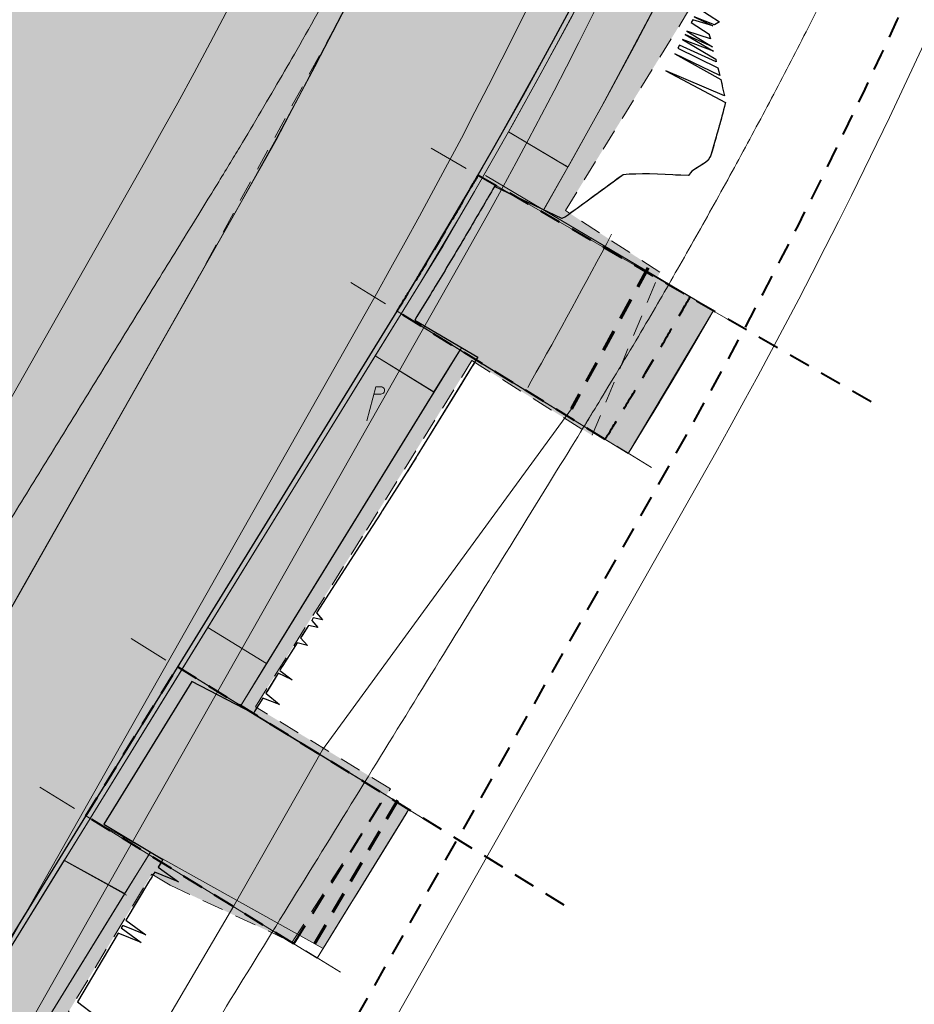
# Model space of a CAD drawing. Extents: x -11 to 1364399, y -11 to 423796.
# Tile 7 of 55: x 1364165 to 1364255, y 422804 to 422903. Entities that reach past the tile are written whole.
import ezdxf

# ---------------------------------------------------------------- set-up
doc = ezdxf.new("R2010")
doc.units = 0
doc.header["$MEASUREMENT"] = 0
doc.linetypes.add('DGN Style 2', pattern=[3.645058, 2.187035, -1.458023])
doc.linetypes.add('DGN Style 3', pattern=[5.103081, 3.645058, -1.458023])
for name, color, linetype, lineweight, plot in [('CM_Corridor_Conceptual (Construction)', 7, 'Continuous', 0, False), ('CM_Corridor_Final (Construction)', 7, 'Continuous', 30, False), ('CM_Corridor_Point_Control (Construction)', 7, 'Continuous', 0, False), ('CM_Corridor_Range_Conceptual (Construction)', 1, 'DGN Style 3', 30, False), ('CM_Corridor_Range_Final (Construction)', 1, 'DGN Style 2', 30, False), ('SC_Scratch13', 7, 'Continuous', 0, False), ('SC_Scratch5', 7, 'Continuous', 0, False)]:
    doc.layers.add(name, color=color, linetype=linetype, lineweight=lineweight, plot=plot)
for name, color, linetype, lineweight in [('DT_P_Tie', 94, 'Continuous', 0), ('PV_P_Curb', 120, 'Continuous', 13), ('PV_P_Drive', 230, 'Continuous', 13), ('PV_P_EOP', 7, 'Continuous', 30), ('PV_P_Saw_Cut_Line', 62, 'Continuous', 13), ('PV_P_Walk', 241, 'Continuous', 13), ('SC_Scratch6', 7, 'Continuous', 0), ('SC_Shading1', 253, 'Continuous', 0), ('SC_Shading2', 9, 'Continuous', 0), ('SC_Shading3', 254, 'Continuous', 0), ('UT_P_Electric_Cells', 1, 'Continuous', 13)]:
    doc.layers.add(name, color=color, linetype=linetype, lineweight=lineweight)
doc.layers.add('MD_P_Drive_MatchLine (Construction)', color=30, linetype='DGN Style 2', lineweight=70, transparency=0.5)

# ---------------------------------------------------------------- blocks, each defined once
blk = doc.blocks.new('*U33', base_point=(1364189.514, 423113.399))
at = {"layer": 'CM_Corridor_Final (Construction)', "transparency": 33554559, "flags": 128}
blk.add_lwpolyline([(1364233.43, 422904.566), (1364235.528, 422903.211), (1364235.205, 422903.004), (1364235.045, 422902.902), (1364232.982, 422903.702), (1364234.875, 422902.789), (1364232.832, 422903.414), (1364232.683, 422903.126), (1364234.481, 422901.955), (1364234.496, 422901.899), (1364234.609, 422901.484), (1364232.232, 422902.263), (1364234.83, 422900.655), (1364232.046, 422901.908), (1364234.939, 422900.241), (1364231.78, 422901.401), (1364235.152, 422899.414), (1364235.215, 422899.164), (1364231.477, 422900.826), (1364231.326, 422900.539), (1364235.367, 422898.558), (1364235.461, 422898.176), (1364235.559, 422897.773), (1364231.023, 422899.966), (1364235.66, 422897.352), (1364235.757, 422896.941), (1364235.808, 422896.721), (1364235.853, 422896.53), (1364235.886, 422896.387), (1364235.947, 422896.12), (1364236.039, 422895.709), (1364230.109, 422898.246), (1364236.136, 422895.034), (1364236.115, 422894.942), (1364236.038, 422894.614), (1364235.952, 422894.291), (1364235.857, 422893.938), (1364235.777, 422893.645), (1364235.689, 422893.323), (1364235.6, 422893), (1364235.559, 422892.851), (1364235.512, 422892.678), (1364235.422, 422892.355), (1364235.399, 422892.273), (1364235.333, 422892.033), (1364235.243, 422891.711), (1364235.152, 422891.389), (1364235.061, 422891.067), (1364234.97, 422890.746), (1364234.951, 422890.679), (1364234.879, 422890.424), (1364234.787, 422890.103), (1364234.694, 422889.781), (1364234.634, 422889.599), (1364234.559, 422889.481), (1364234.383, 422889.202), (1364234.121, 422888.966), (1364233.797, 422888.761), (1364233.473, 422888.557), (1364233.156, 422888.349), (1364232.847, 422888.137), (1364232.748, 422888.07), (1364232.605, 422887.892), (1364232.389, 422887.634), (1364231.607, 422887.663), (1364231.067, 422887.684), (1364230.825, 422887.694), (1364230.043, 422887.726), (1364229.261, 422887.758), (1364228.432, 422887.792), (1364227.737, 422887.805), (1364227.063, 422887.785), (1364226.39, 422887.765), (1364226.101, 422887.754), (1364225.77, 422887.718), (1364225.48, 422887.503), (1364225.189, 422887.287), (1364224.898, 422887.072), (1364224.608, 422886.857), (1364224.317, 422886.643), (1364224.026, 422886.428), (1364223.735, 422886.214), (1364223.443, 422886), (1364223.152, 422885.787), (1364222.992, 422885.67), (1364222.861, 422885.574), (1364222.569, 422885.361), (1364222.277, 422885.148), (1364221.985, 422884.936), (1364221.795, 422884.797), (1364221.693, 422884.724), (1364221.401, 422884.512), (1364221.108, 422884.3), (1364221.023, 422884.239), (1364220.816, 422884.089), (1364220.523, 422883.878), (1364220.23, 422883.668), (1364220.036, 422883.528), (1364219.936, 422883.457), (1364219.58, 422883.281), (1364212.752, 422886.537), (1364212.588, 422886.252), (1364212.433, 422885.985), (1364212.274, 422885.71), (1364212.114, 422885.434), (1364212.049, 422885.322), (1364211.954, 422885.158), (1364211.761, 422884.827), (1364211.634, 422884.608), (1364211.473, 422884.332), (1364211.313, 422884.057), (1364211.152, 422883.782), (1364210.967, 422883.467), (1364210.83, 422883.232), (1364210.669, 422882.958), (1364210.508, 422882.683), (1364210.424, 422882.541), (1364210.346, 422882.408), (1364210.184, 422882.134), (1364210.023, 422881.86), (1364209.861, 422881.585), (1364209.699, 422881.311), (1364209.536, 422881.037), (1364209.331, 422880.691), (1364209.211, 422880.489), (1364209.049, 422880.215), (1364208.886, 422879.942), (1364208.723, 422879.668), (1364208.56, 422879.395), (1364208.396, 422879.121), (1364208.232, 422878.847), (1364208.069, 422878.575), (1364207.905, 422878.302), (1364207.742, 422878.029), (1364207.578, 422877.756), (1364207.413, 422877.483), (1364207.249, 422877.21), (1364207.084, 422876.938), (1364206.92, 422876.665), (1364206.755, 422876.393), (1364206.57, 422876.088), (1364206.424, 422875.848), (1364206.259, 422875.576), (1364206.093, 422875.305), (1364205.927, 422875.033), (1364205.762, 422874.761), (1364205.596, 422874.489), (1364205.429, 422874.218), (1364205.263, 422873.946), (1364204.892, 422873.34), (1364204.672, 422872.982), (1364211.061, 422869.238), (1364210.906, 422868.981), (1364210.749, 422868.724), (1364210.587, 422868.472), (1364210.429, 422868.216), (1364209.331, 422866.425), (1364209.174, 422866.169), (1364204.935, 422859.261), (1364204.778, 422859.005), (1364204.462, 422858.494), (1364203.978, 422857.734), (1364203.817, 422857.481), (1364201.396, 422853.68), (1364201.234, 422853.427), (1364199.12, 422850.142), (1364194.73, 422843.32), (1364195.334, 422842.633), (1364194.405, 422842.814), (1364194.243, 422842.561), (1364194.881, 422841.855), (1364193.917, 422842.056), (1364193.267, 422841.045), (1364193.105, 422840.792), (1364193.832, 422840.036), (1364192.781, 422840.286), (1364191.324, 422838.008), (1364191.164, 422837.754), (1364191.01, 422837.497), (1364192.273, 422836.533), (1364190.856, 422837.24), (1364189.93, 422835.695), (1364189.771, 422835.44), (1364189.612, 422835.186), (1364190.981, 422834.065), (1364189.294, 422834.676), (1364188.498, 422833.403), (1364188.339, 422833.148), (1364182.114, 422836.384), (1364176.575, 422827.399), (1364173.209, 422821.937), (1364179.184, 422818.337), (1364179.024, 422818.082), (1364178.697, 422817.578), (1364180.746, 422816.073), (1364178.37, 422817.074), (1364178.206, 422816.822), (1364178.042, 422816.57), (1364177.91, 422816.367), (1364177.88, 422816.317), (1364177.725, 422816.06), (1364175.425, 422812.191), (1364177.438, 422810.706), (1364175.118, 422811.675), (1364174.965, 422811.417), (1364176.966, 422809.939), (1364174.658, 422810.901), (1364170.517, 422803.938), (1364172.398, 422802.528)], dxfattribs=at)
blk = doc.blocks.new('*U34', base_point=(1364186.618, 423117.89))
at = {"layer": 'CM_Corridor_Range_Final (Construction)', "linetype": 'DGN Style 2', "lineweight": 40, "transparency": 33554559, "flags": 128}
blk.add_lwpolyline([(1364150.329, 422716.768), (1364230.714, 422858.718, 0.105465), (1364304.205, 423092.067), (1364343.645, 423506.178)], format="xyb", dxfattribs=at)
blk = doc.blocks.new('*U38', base_point=(1364116.921, 422849.097))
at = {"layer": 'CM_Corridor_Point_Control (Construction)', "transparency": 33554636, "flags": 128}
blk.add_lwpolyline([(1364026.762, 422671.821), (1364156.423, 422900.788, 0.068069), (1364206.703, 423026.917)], format="xyb", dxfattribs=at)
blk = doc.blocks.new('*U56', base_point=(1364186.563, 422823.827))
at = {"layer": 'CM_Corridor_Conceptual (Construction)', "transparency": 33554559}
for p, q in [((1364179.49, 422838.556), (1364175.978, 422840.721)), ((1364170.226, 422823.527), (1364166.714, 422825.691)), ((1364202.9, 422824.127), (1364206.411, 422821.962)), ((1364193.636, 422809.098), (1364197.148, 422806.933))]:
    blk.add_line(p, q, dxfattribs=at)
at = {"layer": 'CM_Corridor_Conceptual (Construction)', "transparency": 33554559, "flags": 128}
blk.add_lwpolyline([(1364171.379, 422822.778), (1364174.776, 422828.289), (1364175.255, 422829.066), (1364180.023, 422836.802), (1364180.506, 422837.584), (1364180.677, 422837.863), (1364204.088, 422823.433), (1364203.916, 422823.155), (1364203.434, 422822.373), (1364198.665, 422814.636), (1364198.187, 422813.86), (1364194.789, 422808.348)], close=True, dxfattribs=at)
blk = doc.blocks.new('*U57', base_point=(1364196.044, 422823.827))
at = {"layer": 'CM_Corridor_Range_Conceptual (Construction)', "linetype": 'DGN Style 2', "lineweight": 40, "transparency": 33554559}
for p, q in [((1364171.379, 422822.778), (1364180.677, 422837.863)), ((1364180.677, 422837.863), (1364220.709, 422813.188)), ((1364192.448, 422809.791), (1364201.747, 422824.876)), ((1364192.448, 422809.791), (1364171.379, 422822.778))]:
    blk.add_line(p, q, dxfattribs=at)
blk = doc.blocks.new('*U58', base_point=(1364217.757, 422874.225))
at = {"layer": 'CM_Corridor_Conceptual (Construction)', "transparency": 33554559}
for p, q in [((1364209.899, 422888.343), (1364206.326, 422890.404)), ((1364201.73, 422874.639), (1364198.219, 422876.804)), ((1364233.722, 422874.605), (1364237.295, 422872.544)), ((1364225.14, 422860.21), (1364228.652, 422858.045))]:
    blk.add_line(p, q, dxfattribs=at)
at = {"layer": 'CM_Corridor_Conceptual (Construction)', "transparency": 33554559, "flags": 128}
blk.add_lwpolyline([(1364202.883, 422873.89), (1364203.152, 422874.326), (1364203.71, 422875.238), (1364204.268, 422876.15), (1364204.824, 422877.064), (1364205.378, 422877.979), (1364205.93, 422878.895), (1364206.226, 422879.387), (1364206.48, 422879.812), (1364206.842, 422880.417), (1364207.029, 422880.731), (1364207.576, 422881.65), (1364208.121, 422882.571), (1364208.665, 422883.492), (1364209.207, 422884.415), (1364209.747, 422885.339), (1364210.285, 422886.264), (1364210.821, 422887.19), (1364211.107, 422887.685), (1364234.93, 422873.948), (1364234.63, 422873.429), (1364234.067, 422872.457), (1364233.502, 422871.486), (1364232.936, 422870.516), (1364232.367, 422869.547), (1364231.796, 422868.579), (1364231.224, 422867.613), (1364230.65, 422866.649), (1364230.455, 422866.321), (1364230.076, 422865.688), (1364229.809, 422865.242), (1364229.499, 422864.726), (1364228.917, 422863.76), (1364228.329, 422862.79), (1364227.744, 422861.828), (1364227.169, 422860.887), (1364226.605, 422859.965), (1364226.294, 422859.46)], close=True, dxfattribs=at)
blk = doc.blocks.new('*U59', base_point=(1364227.364, 422874.294))
at = {"layer": 'CM_Corridor_Range_Conceptual (Construction)', "linetype": 'DGN Style 2', "lineweight": 40, "transparency": 33554559}
for p, q in [((1364211.107, 422887.685), (1364251.844, 422864.194)), ((1364223.953, 422860.903), (1364202.883, 422873.89))]:
    blk.add_line(p, q, dxfattribs=at)
for points, knots in [([(1364202.883, 422873.89), (1364202.973, 422874.035), (1364203.063, 422874.18), (1364203.152, 422874.326), (1364203.462, 422874.833), (1364204.52, 422876.554), (1364206.466, 422879.782), (1364207.888, 422882.171), (1364209.799, 422885.421), (1364210.81, 422887.17), (1364211.107, 422887.685)], [0, 0, 0, 0, 0.5, 0.5, 0.5, 0.6, 0.7, 0.8, 0.9, 1, 1, 1, 1]), ([(1364223.953, 422860.903), (1364224.051, 422861.062), (1364224.149, 422861.221), (1364224.246, 422861.38), (1364224.251, 422861.387), (1364224.255, 422861.394), (1364224.26, 422861.401), (1364224.565, 422861.901), (1364225.653, 422863.671), (1364227.707, 422867.078), (1364229.183, 422869.557), (1364231.183, 422872.959), (1364232.237, 422874.783), (1364232.548, 422875.321)], [0, 0, 0, 0, 0.333333, 0.333333, 0.333333, 0.666667, 0.666667, 0.666667, 0.733333, 0.8, 0.866667, 0.933333, 1, 1, 1, 1])]:
    blk.add_open_spline(points, degree=3, knots=knots, dxfattribs=at)
blk = doc.blocks.new('*U68', base_point=(1364219.728, 422915.923))
at = {"layer": 'CM_Corridor_Conceptual (Construction)', "transparency": 33554559}
for points, weights, knots in [([(1364093.954, 422753.404), (1364104.522, 422765.935), (1364115.09, 422778.466), (1364125.659, 422790.998), (1364145.17, 422822.653), (1364164.682, 422854.308), (1364184.193, 422885.963), (1364184.517, 422886.494), (1364185.584, 422888.23), (1364187.463, 422891.349), (1364188.965, 422893.875), (1364190.546, 422896.568), (1364192.088, 422899.23), (1364193.62, 422901.911), (1364195.136, 422904.599), (1364196.636, 422907.295), (1364198.12, 422910.001), (1364199.589, 422912.715), (1364201.042, 422915.437), (1364202.479, 422918.168), (1364203.901, 422920.907), (1364205.306, 422923.654), (1364206.697, 422926.411), (1364208.066, 422929.166), (1364209.44, 422931.971), (1364210.719, 422934.617), (1364212.185, 422937.699), (1364212.979, 422939.402), (1364213.24, 422939.959), (1364213.717, 422941.089), (1364215.219, 422944.621), (1364217.821, 422951.019), (1364219.924, 422956.368), (1364222.101, 422962.077), (1364224.178, 422967.724), (1364226.2, 422973.417), (1364228.155, 422979.126), (1364230.047, 422984.858), (1364231.873, 422990.611), (1364233.635, 422996.384), (1364235.331, 423002.176), (1364236.962, 423007.988), (1364238.527, 423013.817), (1364240.027, 423019.663), (1364241.461, 423025.531), (1364242.824, 423031.391), (1364244.139, 423037.358), (1364245.318, 423042.984), (1364246.703, 423050.003), (1364247.412, 423053.949), (1364247.632, 423055.139), (1364247.69, 423055.454), (1364247.747, 423055.769), (1364247.805, 423056.084), (1364253.992, 423089.899), (1364281.542, 423110.458), (1364315.719, 423106.766), (1364325.647, 423105.694), (1364335.574, 423104.621), (1364345.501, 423103.549)], [1, 1, 1, 1, 1, 1, 1, 1, 1, 1, 1, 1, 1, 1, 1, 1, 1, 1, 1, 1, 1, 1, 1, 1, 1, 1, 1, 1, 1, 1, 1, 1, 1, 1, 1, 1, 1, 1, 1, 1, 1, 1, 1, 1, 1, 1, 1, 1, 1, 1, 1, 1, 1, 1, 0.82171096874, 0.82171096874, 1, 1, 1, 1], [0, 0, 0, 0, 0.142857, 0.142857, 0.142857, 0.285714, 0.285714, 0.285714, 0.292839, 0.300059, 0.30728, 0.3145, 0.32172, 0.32894, 0.33616, 0.34338, 0.350601, 0.357821, 0.365041, 0.372261, 0.379481, 0.386702, 0.393922, 0.401142, 0.408362, 0.415582, 0.422802, 0.428571, 0.428571, 0.428571, 0.435007, 0.442187, 0.449367, 0.456547, 0.463727, 0.470907, 0.478087, 0.485268, 0.492448, 0.499628, 0.506808, 0.513988, 0.521168, 0.528348, 0.535528, 0.542708, 0.549888, 0.557068, 0.564248, 0.571429, 0.571429, 0.571429, 0.714286, 0.714286, 0.714286, 0.857143, 0.857143, 0.857143, 1, 1, 1, 1]), ([(1364127.966, 422724.72), (1364139.244, 422738.094), (1364150.522, 422751.467), (1364161.8, 422764.84), (1364181.904, 422797.456), (1364202.008, 422830.073), (1364222.112, 422862.689), (1364222.116, 422862.696), (1364222.12, 422862.702), (1364222.124, 422862.709), (1364222.436, 422863.221), (1364223.573, 422865.069), (1364225.652, 422868.52), (1364227.264, 422871.231), (1364228.983, 422874.16), (1364230.652, 422877.04), (1364232.313, 422879.947), (1364233.954, 422882.858), (1364235.58, 422885.78), (1364237.188, 422888.711), (1364238.779, 422891.651), (1364240.354, 422894.601), (1364241.911, 422897.559), (1364243.451, 422900.527), (1364244.973, 422903.502), (1364246.48, 422906.491), (1364247.962, 422909.472), (1364249.456, 422912.521), (1364250.828, 422915.36), (1364252.559, 422918.999), (1364253.473, 422920.965), (1364253.728, 422921.508), (1364253.787, 422921.636), (1364253.847, 422921.763), (1364253.907, 422921.891), (1364253.958, 422922.013), (1364254.01, 422922.136), (1364254.061, 422922.259), (1364254.516, 422923.34), (1364256.181, 422927.241), (1364259.15, 422934.54), (1364261.406, 422940.279), (1364263.772, 422946.484), (1364266.019, 422952.594), (1364268.21, 422958.762), (1364270.328, 422964.945), (1364272.377, 422971.154), (1364274.355, 422977.385), (1364276.263, 422983.639), (1364278.101, 422989.913), (1364279.867, 422996.207), (1364281.563, 423002.522), (1364283.186, 423008.853), (1364284.74, 423015.211), (1364286.216, 423021.552), (1364287.644, 423028.036), (1364288.909, 423034.072), (1364290.434, 423041.802), (1364291.183, 423045.977), (1364291.397, 423047.131), (1364291.455, 423047.446), (1364291.512, 423047.761), (1364291.57, 423048.076), (1364293.335, 423057.721), (1364301.193, 423063.585), (1364310.941, 423062.532), (1364320.868, 423061.459), (1364330.795, 423060.387), (1364340.723, 423059.315)], [1, 1, 1, 1, 1, 1, 1, 1, 1, 1, 1, 1, 1, 1, 1, 1, 1, 1, 1, 1, 1, 1, 1, 1, 1, 1, 1, 1, 1, 1, 1, 1, 1, 1, 1, 1, 1, 1, 1, 1, 1, 1, 1, 1, 1, 1, 1, 1, 1, 1, 1, 1, 1, 1, 1, 1, 1, 1, 1, 1, 1, 1, 1, 0.82171096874, 0.82171096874, 1, 1, 1, 1], [0, 0, 0, 0, 0.1, 0.1, 0.1, 0.2, 0.2, 0.2, 0.3, 0.3, 0.3, 0.305, 0.31, 0.315, 0.32, 0.325, 0.33, 0.335, 0.34, 0.345, 0.35, 0.355, 0.36, 0.365, 0.37, 0.375, 0.38, 0.385, 0.39, 0.395, 0.4, 0.4, 0.4, 0.5, 0.5, 0.5, 0.6, 0.6, 0.6, 0.605, 0.61, 0.615, 0.62, 0.625, 0.63, 0.635, 0.64, 0.645, 0.65, 0.655, 0.66, 0.665, 0.67, 0.675, 0.68, 0.685, 0.69, 0.695, 0.7, 0.7, 0.7, 0.8, 0.8, 0.8, 0.9, 0.9, 0.9, 1, 1, 1, 1])]:
    blk.add_rational_spline(points, weights, degree=3, knots=knots, dxfattribs=at)
blk = doc.blocks.new('*U69', base_point=(1364219.728, 422915.923))
at = {"layer": 'CM_Corridor_Conceptual (Construction)', "transparency": 33554559}
for points, weights, knots in [([(1364093.954, 422753.404), (1364104.522, 422765.935), (1364115.09, 422778.466), (1364125.659, 422790.998), (1364145.17, 422822.653), (1364164.682, 422854.308), (1364184.193, 422885.963), (1364184.517, 422886.494), (1364185.584, 422888.23), (1364187.463, 422891.349), (1364188.965, 422893.875), (1364190.546, 422896.568), (1364192.088, 422899.23), (1364193.62, 422901.911), (1364195.136, 422904.599), (1364196.636, 422907.295), (1364198.12, 422910.001), (1364199.589, 422912.715), (1364201.042, 422915.437), (1364202.479, 422918.168), (1364203.901, 422920.907), (1364205.306, 422923.654), (1364206.697, 422926.411), (1364208.066, 422929.166), (1364209.44, 422931.971), (1364210.719, 422934.617), (1364212.185, 422937.699), (1364212.979, 422939.402), (1364213.24, 422939.959), (1364213.717, 422941.089), (1364215.219, 422944.621), (1364217.821, 422951.019), (1364219.924, 422956.368), (1364222.101, 422962.077), (1364224.178, 422967.724), (1364226.2, 422973.417), (1364228.155, 422979.126), (1364230.047, 422984.858), (1364231.873, 422990.611), (1364233.635, 422996.384), (1364235.331, 423002.176), (1364236.962, 423007.988), (1364238.527, 423013.817), (1364240.027, 423019.663), (1364241.461, 423025.531), (1364242.824, 423031.391), (1364244.139, 423037.358), (1364245.318, 423042.984), (1364246.703, 423050.003), (1364247.412, 423053.949), (1364247.632, 423055.139), (1364247.69, 423055.454), (1364247.747, 423055.769), (1364247.805, 423056.084), (1364253.992, 423089.899), (1364281.542, 423110.458), (1364315.719, 423106.766), (1364325.647, 423105.694), (1364335.574, 423104.621), (1364345.501, 423103.549)], [1, 1, 1, 1, 1, 1, 1, 1, 1, 1, 1, 1, 1, 1, 1, 1, 1, 1, 1, 1, 1, 1, 1, 1, 1, 1, 1, 1, 1, 1, 1, 1, 1, 1, 1, 1, 1, 1, 1, 1, 1, 1, 1, 1, 1, 1, 1, 1, 1, 1, 1, 1, 1, 1, 0.82171096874, 0.82171096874, 1, 1, 1, 1], [0, 0, 0, 0, 0.142857, 0.142857, 0.142857, 0.285714, 0.285714, 0.285714, 0.292839, 0.300059, 0.30728, 0.3145, 0.32172, 0.32894, 0.33616, 0.34338, 0.350601, 0.357821, 0.365041, 0.372261, 0.379481, 0.386702, 0.393922, 0.401142, 0.408362, 0.415582, 0.422802, 0.428571, 0.428571, 0.428571, 0.435007, 0.442187, 0.449367, 0.456547, 0.463727, 0.470907, 0.478087, 0.485268, 0.492448, 0.499628, 0.506808, 0.513988, 0.521168, 0.528348, 0.535528, 0.542708, 0.549888, 0.557068, 0.564248, 0.571429, 0.571429, 0.571429, 0.714286, 0.714286, 0.714286, 0.857143, 0.857143, 0.857143, 1, 1, 1, 1]), ([(1364127.966, 422724.72), (1364139.244, 422738.094), (1364150.522, 422751.467), (1364161.8, 422764.84), (1364181.904, 422797.456), (1364202.008, 422830.073), (1364222.112, 422862.689), (1364222.116, 422862.696), (1364222.12, 422862.702), (1364222.124, 422862.709), (1364222.436, 422863.221), (1364223.573, 422865.069), (1364225.652, 422868.52), (1364227.264, 422871.231), (1364228.983, 422874.16), (1364230.652, 422877.04), (1364232.313, 422879.947), (1364233.954, 422882.858), (1364235.58, 422885.78), (1364237.188, 422888.711), (1364238.779, 422891.651), (1364240.354, 422894.601), (1364241.911, 422897.559), (1364243.451, 422900.527), (1364244.973, 422903.502), (1364246.48, 422906.491), (1364247.962, 422909.472), (1364249.456, 422912.521), (1364250.828, 422915.36), (1364252.559, 422918.999), (1364253.473, 422920.965), (1364253.728, 422921.508), (1364253.787, 422921.636), (1364253.847, 422921.763), (1364253.907, 422921.891), (1364253.958, 422922.013), (1364254.01, 422922.136), (1364254.061, 422922.259), (1364254.516, 422923.34), (1364256.181, 422927.241), (1364259.15, 422934.54), (1364261.406, 422940.279), (1364263.772, 422946.484), (1364266.019, 422952.594), (1364268.21, 422958.762), (1364270.328, 422964.945), (1364272.377, 422971.154), (1364274.355, 422977.385), (1364276.263, 422983.639), (1364278.101, 422989.913), (1364279.867, 422996.207), (1364281.563, 423002.522), (1364283.186, 423008.853), (1364284.74, 423015.211), (1364286.216, 423021.552), (1364287.644, 423028.036), (1364288.909, 423034.072), (1364290.434, 423041.802), (1364291.183, 423045.977), (1364291.397, 423047.131), (1364291.455, 423047.446), (1364291.512, 423047.761), (1364291.57, 423048.076), (1364293.335, 423057.721), (1364301.193, 423063.585), (1364310.941, 423062.532), (1364320.868, 423061.459), (1364330.795, 423060.387), (1364340.723, 423059.315)], [1, 1, 1, 1, 1, 1, 1, 1, 1, 1, 1, 1, 1, 1, 1, 1, 1, 1, 1, 1, 1, 1, 1, 1, 1, 1, 1, 1, 1, 1, 1, 1, 1, 1, 1, 1, 1, 1, 1, 1, 1, 1, 1, 1, 1, 1, 1, 1, 1, 1, 1, 1, 1, 1, 1, 1, 1, 1, 1, 1, 1, 1, 1, 0.82171096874, 0.82171096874, 1, 1, 1, 1], [0, 0, 0, 0, 0.1, 0.1, 0.1, 0.2, 0.2, 0.2, 0.3, 0.3, 0.3, 0.305, 0.31, 0.315, 0.32, 0.325, 0.33, 0.335, 0.34, 0.345, 0.35, 0.355, 0.36, 0.365, 0.37, 0.375, 0.38, 0.385, 0.39, 0.395, 0.4, 0.4, 0.4, 0.5, 0.5, 0.5, 0.6, 0.6, 0.6, 0.605, 0.61, 0.615, 0.62, 0.625, 0.63, 0.635, 0.64, 0.645, 0.65, 0.655, 0.66, 0.665, 0.67, 0.675, 0.68, 0.685, 0.69, 0.695, 0.7, 0.7, 0.7, 0.8, 0.8, 0.8, 0.9, 0.9, 0.9, 1, 1, 1, 1])]:
    blk.add_rational_spline(points, weights, degree=3, knots=knots, dxfattribs=at)
blk = doc.blocks.new('*U70', base_point=(1364104.758, 423095.036))
at = {"layer": 'CM_Corridor_Point_Control (Construction)', "transparency": 33554636, "flags": 128}
blk.add_lwpolyline([(1363899.817, 422398.946), (1364177.307, 422888.962, 0.105465), (1364243.106, 423097.886), (1364309.228, 423792.151)], format="xyb", dxfattribs=at)
blk = doc.blocks.new('*U75', base_point=(1364153.623, 423131.223))
at = {"layer": 'CM_Corridor_Conceptual (Construction)', "transparency": 33554559, "flags": 128}
blk.add_lwpolyline([(1364076.244, 422643.801), (1364209.626, 422879.339, 0.084088), (1364269.047, 423043.405, 0.181207), (1364257.33, 423108.228, 0.166393), (1364282.379, 423163.618), (1364324.744, 423608.431)], format="xyb", dxfattribs=at)
blk = doc.blocks.new('*U76', base_point=(1364153.623, 423131.223))
at = {"layer": 'CM_Corridor_Conceptual (Construction)', "transparency": 33554559, "flags": 128}
blk.add_lwpolyline([(1364076.244, 422643.801), (1364209.626, 422879.339, 0.084088), (1364269.047, 423043.405, 0.181207), (1364257.33, 423108.228, 0.166393), (1364282.379, 423163.618), (1364324.744, 423608.431)], format="xyb", dxfattribs=at)
blk = doc.blocks.new('*U77', base_point=(1364104.758, 423095.036))
at = {"layer": 'CM_Corridor_Point_Control (Construction)', "transparency": 33554636, "flags": 128}
blk.add_lwpolyline([(1363899.817, 422398.946), (1364177.307, 422888.962, 0.105465), (1364243.106, 423097.886), (1364309.228, 423792.151)], format="xyb", dxfattribs=at)
blk = doc.blocks.new('*U86', base_point=(1364191.48, 423121.876))
at = {"layer": 'CM_Corridor_Conceptual (Construction)', "transparency": 33554559, "flags": 128}
blk.add_lwpolyline([(1364104.058, 422628.05), (1364233.718, 422857.016, 0.079884), (1364298.96, 423032.562), (1364358.239, 423026.159), (1364373.453, 423166.997), (1364315.407, 423173.267), (1364356.564, 423605.4)], format="xyb", dxfattribs=at)
blk = doc.blocks.new('*U89', base_point=(1364191.48, 423121.876))
at = {"layer": 'CM_Corridor_Conceptual (Construction)', "transparency": 33554559, "flags": 128}
blk.add_lwpolyline([(1364104.058, 422628.05), (1364233.718, 422857.016, 0.079884), (1364298.96, 423032.562), (1364358.239, 423026.159), (1364373.453, 423166.997), (1364315.407, 423173.267), (1364356.564, 423605.4)], format="xyb", dxfattribs=at)
blk = doc.blocks.new('*U120', base_point=(1364192.736, 422893.923))
at = {"layer": 'CM_Corridor_Point_Control (Construction)', "transparency": 33554636, "flags": 128}
blk.add_lwpolyline([(1364120.417, 422733.707), (1364200.801, 422875.657, 0.086822), (1364264.621, 423054.903)], format="xyb", dxfattribs=at)
blk = doc.blocks.new('PPP')
at = {"layer": 'UT_P_Electric_Cells', "linetype": 'Continuous', "lineweight": 0}
h = blk.add_hatch(color=1, dxfattribs=at)
edge = h.paths.add_edge_path()
edge.add_arc((0, 0), 0.065, 0, 360)
at = {"layer": 'UT_P_Electric_Cells', "color": 1, "linetype": 'Continuous', "lineweight": 13}
for p, q in [((0.0428, 0.16), (-0.0375, -0.14)), ((0.0258, 0.0963), (0.0853, 0.0963)), ((0.0428, 0.16), (0.0853, 0.16))]:
    blk.add_line(p, q, dxfattribs=at)
at = {"layer": 'UT_P_Electric_Cells', "color": 1, "linetype": 'Continuous', "lineweight": 13, "extrusion": (0, 0, -1)}
blk.add_arc((-0.086, 0.1281), 0.0319, 88.8767, 271.1233, dxfattribs=at)

msp = doc.modelspace()

# ---------------------------------------------------------------- hatches: boundary and pattern name
at = {"layer": 'SC_Scratch13', "linetype": 'DGN Style 2'}
msp.add_hatch(color=5, dxfattribs=at).paths.add_polyline_path([(1364106.059, 422741.838), (1364109.301, 422740.001), (1364133.475, 422731.682), (1364138.264, 422731.782), (1364145.721, 422760.233), (1364164.775, 422794.905), (1364178.047, 422816.866), (1364179.917, 422815.736), (1364192.263, 422809.967), (1364202.214, 422825.511), (1364188.54, 422833.823), (1364199.776, 422851.695), (1364210.465, 422868.886), (1364222.633, 422861.319), (1364229.495, 422877.842), (1364219.937, 422884.087), (1364234.104, 422907.101), (1364239.399, 422916.521), (1364240.269, 422919.307), (1364252.355, 422915.532), (1364258.057, 422933.791), (1364248.118, 422937.601), (1364255.98, 422943.796), (1364256.971, 422951.616), (1364258.152, 422961.752), (1364271.152, 423007.041), (1364276.883, 423005.395), (1364285.78, 423025.729), (1364272.888, 423028.462), (1364280.107, 423050.713), (1364282.56, 423057.913), (1364295.613, 423071.156), (1364303.468, 423074.871), (1364308.882, 423075.381), (1364310.105, 423086.434), (1364289.639, 423088.139), (1364275.746, 423086.33), (1364265.066, 423081.661), (1364256.229, 423072.773), (1364250.786, 423063.4), (1364248.223, 423054.154), (1364247.194, 423048.24), (1364237.939, 423006.921), (1364229.81, 422979.781), (1364220.569, 422954.193), (1364205.927, 422920.547), (1364202.03, 422912.602), (1364182.45, 422876.735), (1364165.791, 422847.317), (1364148.566, 422816.901), (1364138.497, 422799.12), (1364131.637, 422787.005), (1364123.827, 422773.215), (1364116.136, 422759.634), (1364109.041, 422747.105)], flags=0)
at = {"layer": 'SC_Shading1', "transparency": 33554610}
for color, points in [(253, [(1364309.936, 423084.871), (1364310.098, 423086.368), (1364291.934, 423087.97), (1364289.148, 423088.216), (1364285.912, 423088.208), (1364284.054, 423088.099), (1364281.849, 423087.857), (1364279.444, 423087.45), (1364277.127, 423086.913), (1364274.881, 423086.25), (1364272.869, 423085.532), (1364270.672, 423084.605), (1364269.72, 423084.124), (1364268.59, 423083.578), (1364267.135, 423082.768), (1364265.541, 423081.786), (1364264.074, 423080.753), (1364262.989, 423079.984), (1364261.878, 423079.101), (1364260.565, 423077.97), (1364259.419, 423076.854), (1364257.961, 423075.403), (1364256.884, 423074.191), (1364255.79, 423072.851), (1364254.56, 423071.189), (1364253.331, 423069.327), (1364252.261, 423067.497), (1364251.362, 423065.762), (1364250.28, 423063.343), (1364249.575, 423061.484), (1364248.974, 423059.63), (1364248.287, 423056.989), (1364247.873, 423054.89), (1364246.793, 423048.945), (1364245.678, 423043.175), (1364243.427, 423032.438), (1364240.734, 423020.829), (1364236.194, 423003.475), (1364233.243, 422993.309), (1364232.134, 422989.673), (1364228.135, 422977.258), (1364225.093, 422968.452), (1364218.988, 422952.109), (1364214.116, 422940.118), (1364206.644, 422923.172), (1364199.028, 422907.364), (1364190.649, 422891.216), (1364181.251, 422874.618), (1364173.843, 422861.536), (1364165.382, 422846.596), (1364156.876, 422831.575), (1364148.53, 422816.836), (1364142.022, 422805.345), (1364135.293, 422793.462), (1364129.282, 422782.847), (1364122.881, 422771.544), (1364116.938, 422761.049), (1364111.079, 422750.702), (1364106.059, 422741.838), (1364110.96, 422739.062), (1364122.916, 422753.239), (1364143.591, 422777.754), (1364159.66, 422803.767), (1364180.59, 422837.727), (1364204.017, 422875.737), (1364211.582, 422888.526), (1364219.083, 422902.01), (1364224.75, 422912.825), (1364231.622, 422926.79), (1364236.868, 422938.83), (1364242.487, 422953.134), (1364246.206, 422963.313), (1364249.421, 422972.613), (1364251.703, 422979.595), (1364253.976, 422986.711), (1364259.548, 423006.366), (1364262.088, 423016.278), (1364263.44, 423021.877), (1364266.758, 423036.902), (1364267.399, 423040.032), (1364268.965, 423047.942), (1364269.871, 423053.062), (1364270.773, 423056.575), (1364272.221, 423060.547), (1364273.151, 423062.573), (1364273.983, 423064.169), (1364276.012, 423067.467), (1364278.297, 423070.49), (1364279.513, 423071.882), (1364281.124, 423073.543), (1364283.16, 423075.393), (1364286.423, 423077.883), (1364289.366, 423079.717), (1364292.276, 423081.206), (1364293.953, 423081.933), (1364295.649, 423082.578), (1364298.342, 423083.428), (1364300.532, 423083.969), (1364301.952, 423084.251), (1364305.622, 423084.736), (1364308.082, 423084.87)]), (251, [(1364226.29, 422859.463), (1364234.93, 422873.95), (1364217.719, 422884.149), (1364220.192, 422888.491), (1364214.168, 422892.052), (1364211.674, 422887.67), (1364207.547, 422880.512), (1364203.305, 422873.629), (1364200.677, 422869.366), (1364206.6, 422865.725), (1364209.248, 422869.94)])]:
    msp.add_hatch(color=color, dxfattribs=at).paths.add_polyline_path(points, flags=0)
at = {"layer": 'SC_Shading1', "transparency": 33554610, "extrusion": (0, 0, -1)}
msp.add_hatch(color=251, dxfattribs=at).paths.add_polyline_path([(-1364183.724, 422841.858), (-1364189.679, 422838.188), (-1364187.03, 422833.89), (-1364204.086, 422823.435), (-1364195.394, 422809.333), (-1364177.915, 422819.101), (-1364175.301, 422814.861), (-1364169.177, 422818.256), (-1364171.803, 422822.516)], flags=0)
at = {"layer": 'SC_Shading2', "transparency": 33554610}
msp.add_hatch(color=9, dxfattribs=at).paths.add_polyline_path([(1364160.917, 423102.119), (1364180.99, 423099.951), (1364183.581, 423099.545), (1364188.066, 423098.427), (1364190.669, 423097.516), (1364193.572, 423096.252), (1364196.349, 423094.771), (1364198.404, 423093.485), (1364200.576, 423091.924), (1364204.452, 423088.517), (1364205.947, 423086.937), (1364207.73, 423084.803), (1364209.878, 423081.76), (1364211.775, 423078.449), (1364212.799, 423076.291), (1364213.661, 423074.159), (1364214.733, 423070.832), (1364215.399, 423068.009), (1364215.892, 423064.872), (1364216.135, 423061.67), (1364216.103, 423058.097), (1364215.753, 423054.541), (1364214.884, 423049.987), (1364212.58, 423038.817), (1364210.061, 423039.158), (1364206.199, 423021.568), (1364202.325, 423006.198), (1364197.468, 422991.026), (1364193.633, 422979.043), (1364189.857, 422968.511), (1364185.656, 422958.026), (1364179.573, 422944.113), (1364172.856, 422929.65), (1364163.753, 422912.607), (1364155.569, 422898.097), (1364145.739, 422880.803), (1364139.629, 422870.061), (1364132.857, 422857.064), (1364127.805, 422847.164), (1364107.308, 422811.209), (1364077.2, 422758.18), (1364106.059, 422741.838), (1364145.875, 422812.149), (1364174.585, 422862.848), (1364190.174, 422890.375), (1364196.709, 422902.8), (1364204.827, 422919.279), (1364216, 422944.658), (1364219.595, 422953.664), (1364223, 422962.663), (1364228.984, 422979.81), (1364234.805, 422998.597), (1364238.735, 423012.894), (1364241.587, 423024.38), (1364245.68, 423043.183), (1364247.887, 423054.968), (1364248.513, 423057.944), (1364249.302, 423060.677), (1364250.022, 423062.693), (1364250.573, 423064.04), (1364251.485, 423066.011), (1364252.941, 423068.686), (1364254.289, 423070.797), (1364256.127, 423073.277), (1364258.095, 423075.547), (1364260.375, 423077.798), (1364262.125, 423079.303), (1364264.793, 423081.288), (1364267.556, 423083.011), (1364270.509, 423084.53), (1364273.183, 423085.652), (1364275.017, 423086.294), (1364276.761, 423086.814), (1364278.509, 423087.251), (1364280.194, 423087.593), (1364281.956, 423087.871), (1364284.156, 423088.107), (1364285.92, 423088.208), (1364287.851, 423088.229), (1364289.127, 423088.191), (1364290.001, 423088.139), (1364292.136, 423087.944), (1364310.058, 423086.008), (1364313.603, 423118.817), (1364295.376, 423120.786), (1364291.214, 423121.474), (1364287.566, 423122.458), (1364283.672, 423123.937), (1364280.544, 423125.482), (1364277.406, 423127.398), (1364274.236, 423129.777), (1364271.247, 423132.53), (1364269.469, 423134.465), (1364268.279, 423135.918), (1364266.342, 423138.621), (1364264.705, 423141.352), (1364263.083, 423144.675), (1364261.781, 423148.114), (1364260.443, 423153.405), (1364260.03, 423156.268), (1364259.819, 423159.375), (1364259.821, 423161.793), (1364260.002, 423164.451), (1364260.299, 423167.566), (1364284.109, 423417.659), (1364284.327, 423418.663), (1364284.518, 423419.437), (1364284.904, 423420.749), (1364285.288, 423421.845), (1364285.556, 423422.524), (1364286.076, 423423.727), (1364286.626, 423424.819), (1364287.385, 423426.172), (1364287.949, 423427.06), (1364288.48, 423427.812), (1364289.128, 423428.681), (1364289.868, 423429.573), (1364290.663, 423430.435), (1364291.28, 423431.072), (1364291.826, 423431.576), (1364292.593, 423432.25), (1364293.168, 423432.706), (1364293.996, 423433.333), (1364295.024, 423434.028), (1364295.896, 423434.569), (1364296.689, 423435.002), (1364297.575, 423435.439), (1364298.649, 423435.92), (1364299.835, 423436.373), (1364300.759, 423436.671), (1364301.932, 423436.981), (1364303.301, 423437.267), (1364305.349, 423437.306), (1364307.439, 423460.304), (1364304.297, 423461.462), (1364302.914, 423462.088), (1364301.33, 423462.94), (1364300.408, 423463.519), (1364299.411, 423464.214), (1364298.448, 423464.973), (1364297.382, 423465.915), (1364296.172, 423467.157), (1364294.923, 423468.652), (1364294.079, 423469.842), (1364292.944, 423471.761), (1364292.243, 423473.192), (1364291.852, 423474.137), (1364291.26, 423475.887), (1364290.817, 423477.547), (1364290.499, 423479.323), (1364290.355, 423480.672), (1364290.309, 423481.514), (1364290.279, 423482.401), (1364292.999, 423511.002), (1364261.641, 423513.988), (1364254.712, 423441.256), (1364265.475, 423433.579), (1364284.588, 423419.731), (1364284.106, 423417.631), (1364282.723, 423403.105), (1364264.04, 423419.389), (1364253.509, 423428.614), (1364228.757, 423168.725), (1364228.359, 423165.736), (1364227.714, 423162.7), (1364226.125, 423157.783), (1364223.629, 423152.605), (1364220.844, 423148.393), (1364217.721, 423144.741), (1364213.749, 423141.142), (1364209.467, 423138.187), (1364205.014, 423135.89), (1364199.802, 423134.021), (1364196.712, 423133.28), (1364191.768, 423132.617), (1364185.865, 423132.635), (1364164.425, 423134.596), (1364164.653, 423136.718), (1364126.06, 423140.953), (1364104.693, 423143.741), (1364103.783, 423144.388), (1364102.643, 423145.523), (1364097.411, 423150.793), (1364095.976, 423149.402), (1364101.2, 423144.128), (1364072.02, 423147.313), (1363988.187, 423155.592), (1363872.839, 423167.803), (1363863.777, 423169.206), (1363860.092, 423134.606)], flags=0)
at = {"layer": 'SC_Shading3', "transparency": 33554610, "extrusion": (0, 0, -1)}
msp.add_hatch(color=254, dxfattribs=at).paths.add_polyline_path([(-1364220.197, 422888.501), (-1364219.072, 422889.16), (-1364214.168, 422892.052), (-1364217.042, 422897.215), (-1364220.441, 422903.487), (-1364226.29, 422914.755), (-1364229.564, 422921.36), (-1364235.851, 422918.312), (-1364233.808, 422914.156), (-1364229.171, 422905.052), (-1364223.616, 422894.649), (-1364220.197, 422888.501)], is_closed=False, flags=0)
msp.add_hatch(color=254, dxfattribs=at).paths.add_polyline_path([(-1364158.159, 422787.046), (-1364152.219, 422790.706), (-1364169.191, 422818.279), (-1364175.331, 422814.909), (-1364175.301, 422814.861)], flags=0)

# ---------------------------------------------------------------- linework, layer by layer
at = {"layer": 'DT_P_Tie'}
for p, q in [((1364235.045, 422902.902), (1364235.528, 422903.211)), ((1364234.609, 422901.484), (1364234.481, 422901.955)), ((1364235.215, 422899.164), (1364235.152, 422899.414)), ((1364235.559, 422897.773), (1364235.367, 422898.558)), ((1364236.039, 422895.709), (1364235.66, 422897.352)), ((1364193.105, 422840.792), (1364193.917, 422842.056)), ((1364194.243, 422842.561), (1364194.405, 422842.814)), ((1364191.01, 422837.497), (1364192.781, 422840.286)), ((1364189.612, 422835.186), (1364190.856, 422837.24)), ((1364188.339, 422833.148), (1364189.294, 422834.676)), ((1364178.697, 422817.578), (1364179.184, 422818.337)), ((1364174.965, 422811.417), (1364175.118, 422811.675)), ((1364170.517, 422803.938), (1364174.658, 422810.901))]:
    msp.add_line(p, q, dxfattribs=at)
at = {"layer": 'DT_P_Tie', "flags": 128}
for points in [[(1364219.58, 422883.281), (1364220.036, 422883.528), (1364224.026, 422886.428), (1364225.77, 422887.718), (1364226.39, 422887.765), (1364227.737, 422887.805), (1364228.481, 422887.79), (1364232.389, 422887.634), (1364232.748, 422888.07), (1364234.121, 422888.966), (1364234.383, 422889.202), (1364234.634, 422889.599), (1364235.6, 422893), (1364236.038, 422894.614), (1364236.136, 422895.034)], [(1364194.73, 422843.32), (1364201.234, 422853.427), (1364204.462, 422858.494), (1364210.429, 422868.216), (1364211.061, 422869.238)], [(1364175.425, 422812.191), (1364177.91, 422816.367), (1364178.37, 422817.074)]]:
    msp.add_lwpolyline(points, dxfattribs=at)
at = {"layer": 'MD_P_Drive_MatchLine (Construction)'}
for p, q in [((1364228.297, 422878.292), (1364220.553, 422863.989)), ((1364194.569, 422809.841), (1364203.045, 422824.531))]:
    msp.add_line(p, q, dxfattribs=at)
at = {"layer": 'PV_P_Curb'}
for p, q in [((1364180.941, 422837.338), (1364203.309, 422873.628)), ((1364149.121, 422785.715), (1364171.805, 422822.515))]:
    msp.add_line(p, q, dxfattribs=at)
at = {"layer": 'PV_P_Curb', "flags": 128}
for points in [[(1364211.586, 422887.515), (1364214.573, 422892.764), (1364217.657, 422898.325), (1364220.828, 422904.205), (1364223.637, 422909.559), (1364226.388, 422914.946), (1364229.082, 422920.364), (1364231.581, 422925.526)], [(1364203.309, 422873.627), (1364205.251, 422876.804), (1364207.459, 422880.475), (1364209.096, 422883.239), (1364210.717, 422886.013), (1364211.54, 422887.435)], [(1364171.805, 422822.515), (1364181.103, 422837.6)]]:
    msp.add_lwpolyline(points, dxfattribs=at)
at = {"layer": 'PV_P_Drive'}
for p, q in [((1364214.392, 422891.933), (1364220.192, 422888.496)), ((1364235.071, 422873.867), (1364211.843, 422887.632)), ((1364203.305, 422873.629), (1364226.29, 422859.463)), ((1364206.637, 422865.703), (1364200.682, 422869.373)), ((1364183.724, 422841.858), (1364189.681, 422838.187)), ((1364204.086, 422823.435), (1364181.1, 422837.602)), ((1364171.803, 422822.516), (1364195.394, 422809.333)), ((1364169.364, 422818.152), (1364175.476, 422814.736))]:
    msp.add_line(p, q, dxfattribs=at)
at = {"layer": 'PV_P_Drive', "flags": 128}
for points in [[(1364203.309, 422873.627), (1364205.251, 422876.804), (1364207.459, 422880.475), (1364209.096, 422883.239), (1364210.717, 422886.013), (1364211.54, 422887.435)], [(1364226.294, 422859.46), (1364228.329, 422862.79), (1364230.65, 422866.649), (1364232.367, 422869.547), (1364234.067, 422872.457), (1364234.93, 422873.948)], [(1364171.805, 422822.515), (1364181.103, 422837.6)], [(1364194.789, 422808.348), (1364204.088, 422823.433)]]:
    msp.add_lwpolyline(points, dxfattribs=at)
at = {"layer": 'PV_P_EOP', "flags": 128}
msp.add_lwpolyline([(1364110.96, 422739.062), (1364143.729, 422777.919), (1364203.152, 422874.326), (1364206.318, 422879.541), (1364209.391, 422884.729), (1364212.565, 422890.229), (1364215.677, 422895.766), (1364218.727, 422901.342), (1364221.715, 422906.954)], dxfattribs=at)
at = {"layer": 'PV_P_Saw_Cut_Line'}
msp.add_line((1364106.059, 422741.838), (1364186.478, 422883.849), dxfattribs=at)
at = {"layer": 'PV_P_Saw_Cut_Line', "flags": 128}
msp.add_lwpolyline([(1364106.059, 422741.838), (1364186.478, 422883.849, 0.084054), (1364247.348, 423051.95)], format="xyb", dxfattribs=at)
at = {"layer": 'PV_P_Saw_Cut_Line'}
msp.add_arc((1363720.471, 423147.662), 535.5, 330.48528, 350.03735, dxfattribs=at)
at = {"layer": 'PV_P_Walk'}
for p, q in [((1364187.032, 422833.889), (1364209.4, 422870.178)), ((1364155.213, 422782.265), (1364177.896, 422819.066))]:
    msp.add_line(p, q, dxfattribs=at)
at = {"layer": 'PV_P_Walk', "flags": 128}
msp.add_lwpolyline([(1364217.772, 422884.239), (1364220.794, 422889.554), (1364223.914, 422895.187), (1364227.122, 422901.142), (1364229.964, 422906.565), (1364232.748, 422912.021), (1364235.473, 422917.508), (1364238.001, 422922.736)], dxfattribs=at)
at = {"layer": 'SC_Scratch13', "color": 5, "linetype": 'DGN Style 2'}
for points in [[(1364202.03, 422912.602), (1364182.45, 422876.735), (1364165.791, 422847.317), (1364148.566, 422816.901), (1364138.497, 422799.12)], [(1364164.775, 422794.905), (1364178.047, 422816.866), (1364179.917, 422815.736), (1364192.263, 422809.967), (1364202.214, 422825.511), (1364188.54, 422833.823), (1364199.776, 422851.695), (1364210.465, 422868.886), (1364222.633, 422861.319), (1364229.495, 422877.842), (1364219.937, 422884.087), (1364234.104, 422907.101)]]:
    msp.add_lwpolyline(points, dxfattribs=at)
at = {"layer": 'SC_Scratch5', "flags": 128}
msp.add_lwpolyline([(1364216.119, 422866.178), (1364216.464, 422866.787, 0.007451), (1364224.614, 422881.693)], format="xyb", dxfattribs=at)
msp.add_lwpolyline([(1364186.37, 422813.644), (1364195.332, 422829.471)], dxfattribs=at)
at = {"layer": 'SC_Scratch6'}
for p, q in [((1364220.553, 422863.989), (1364195.332, 422829.471)), ((1364186.37, 422813.644), (1364167.996, 422782.487))]:
    msp.add_line(p, q, dxfattribs=at)
at = {"layer": 'SC_Shading1', "transparency": 33554610}
msp.add_lwpolyline([(1364199.028, 422907.364), (1364190.649, 422891.216), (1364181.251, 422874.618), (1364173.843, 422861.536), (1364165.382, 422846.596), (1364156.876, 422831.575), (1364148.53, 422816.836), (1364142.022, 422805.345), (1364135.293, 422793.462), (1364129.282, 422782.847), (1364122.881, 422771.544), (1364116.938, 422761.049), (1364111.079, 422750.702), (1364106.059, 422741.838), (1364110.96, 422739.062), (1364122.916, 422753.239), (1364143.591, 422777.754), (1364159.66, 422803.767), (1364180.59, 422837.727), (1364204.017, 422875.737), (1364211.582, 422888.526), (1364219.083, 422902.01), (1364224.75, 422912.825)], dxfattribs=at)
at = {"layer": 'SC_Shading1', "color": 251, "transparency": 33554610}
for points in [[(1364226.29, 422859.463), (1364234.93, 422873.95), (1364217.719, 422884.149), (1364220.192, 422888.491), (1364214.168, 422892.052), (1364211.674, 422887.67), (1364207.547, 422880.512), (1364203.305, 422873.629), (1364200.677, 422869.366), (1364206.6, 422865.725), (1364209.248, 422869.94)], [(1364183.724, 422841.858), (1364189.679, 422838.188), (1364187.03, 422833.89), (1364204.086, 422823.435), (1364195.394, 422809.333), (1364177.915, 422819.101), (1364175.301, 422814.861), (1364169.177, 422818.256), (1364171.803, 422822.516)]]:
    msp.add_lwpolyline(points, close=True, dxfattribs=at)
at = {"layer": 'SC_Shading2', "transparency": 33554610}
msp.add_lwpolyline([(1364163.753, 422912.607), (1364155.569, 422898.097), (1364145.739, 422880.803), (1364139.629, 422870.061), (1364132.857, 422857.064), (1364127.805, 422847.164), (1364107.308, 422811.209), (1364077.2, 422758.18), (1364106.059, 422741.838), (1364145.875, 422812.149), (1364174.585, 422862.848), (1364190.174, 422890.375), (1364196.709, 422902.8), (1364204.827, 422919.279)], dxfattribs=at)
at = {"layer": 'SC_Shading3', "transparency": 33554610}
for points in [[(1364220.197, 422888.501), (1364219.072, 422889.16), (1364214.168, 422892.052), (1364217.042, 422897.215), (1364220.441, 422903.487), (1364226.29, 422914.755), (1364229.564, 422921.36), (1364235.851, 422918.312), (1364233.808, 422914.156), (1364229.171, 422905.052), (1364223.616, 422894.649), (1364220.197, 422888.501), (1364220.197, 422888.501)], [(1364189.679, 422838.188), (1364183.724, 422841.858), (1364200.682, 422869.373), (1364206.619, 422865.675)], [(1364158.159, 422787.046), (1364152.219, 422790.706), (1364169.191, 422818.279), (1364175.331, 422814.909), (1364175.301, 422814.861)]]:
    msp.add_lwpolyline(points, close=True, dxfattribs=at)
at = {"layer": 'SC_Shading3', "color": 254, "transparency": 33554610}
msp.add_solid([(1364189.679, 422838.188), (1364183.724, 422841.858), (1364206.619, 422865.675), (1364200.682, 422869.373)], dxfattribs=at)

# ---------------------------------------------------------------- block references
at = {"layer": 'CM_Corridor_Conceptual (Construction)', "transparency": 33554559}
for name, p in [('*U75', (1364153.623, 423131.223)), ('*U76', (1364153.623, 423131.223)), ('*U86', (1364191.48, 423121.876)), ('*U89', (1364191.48, 423121.876)), ('*U68', (1364219.728, 422915.923)), ('*U69', (1364219.728, 422915.923)), ('*U58', (1364217.757, 422874.225)), ('*U56', (1364186.563, 422823.827))]:
    msp.add_blockref(name, p, dxfattribs=at)
at = {"layer": 'CM_Corridor_Final (Construction)', "transparency": 33554559}
msp.add_blockref('*U33', (1364189.514, 423113.399), dxfattribs=at)
at = {"layer": 'CM_Corridor_Point_Control (Construction)', "transparency": 33554636}
for name, p in [('*U70', (1364104.758, 423095.036)), ('*U77', (1364104.758, 423095.036)), ('*U120', (1364192.736, 422893.923)), ('*U38', (1364116.921, 422849.097))]:
    msp.add_blockref(name, p, dxfattribs=at)
at = {"layer": 'CM_Corridor_Range_Conceptual (Construction)', "linetype": 'DGN Style 2', "lineweight": 40, "transparency": 33554559}
for name, p in [('*U59', (1364227.364, 422874.294)), ('*U57', (1364196.044, 422823.827))]:
    msp.add_blockref(name, p, dxfattribs=at)
at = {"layer": 'CM_Corridor_Range_Final (Construction)', "linetype": 'DGN Style 2', "lineweight": 40, "transparency": 33554559}
msp.add_blockref('*U34', (1364186.618, 423117.89), dxfattribs=at)
at = {"layer": 'UT_P_Electric_Cells', "color": 1, "linetype": 'Continuous', "lineweight": 13, "xscale": 11.5384614, "yscale": 11.5384614, "zscale": 11.5384614}
msp.add_blockref('PPP', (1364200.257, 422864.387), dxfattribs=at)

doc.saveas('drawing.dxf')
